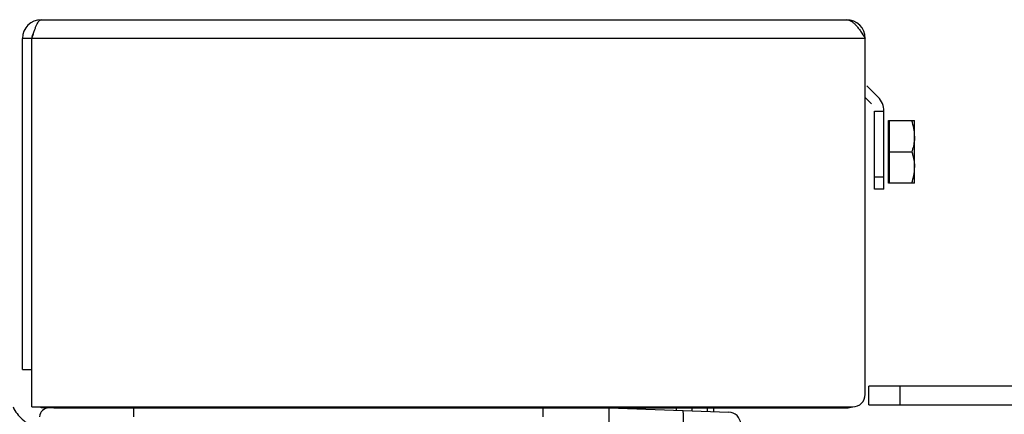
# Model space of a CAD drawing. Extents: x -1598 to 1181, y 8 to 1360.
# Tile 28 of 62: x -741 to -583, y 860 to 923. Entities that reach past the tile are written whole.
import ezdxf

# ---------------------------------------------------------------- set-up
doc = ezdxf.new("R2010")
doc.units = 0
doc.header["$LTSCALE"] = 65.395
doc.layers.add('SG38_1', color=7, linetype='CONTINUOUS')

msp = doc.modelspace()

# ---------------------------------------------------------------- linework, layer by layer
at = {"layer": 'SG38_1', "color": 6, "linetype": 'CONTINUOUS'}
for p, q in [((-737.69, 923.2), (-608.69, 923.2)), ((-740.69, 867.2), (-740.69, 920.2)), ((-739.19, 920.2), (-740.69, 920.2)), ((-605.69, 863.2), (-605.69, 920.2)), ((-602.69, 896.04), (-602.69, 908.54)), ((-601.99, 907.04), (-597.79, 907.04)), ((-597.79, 904.54), (-597.79, 907.04)), ((-601.79, 902.04), (-598.23, 902.04)), ((-597.79, 897.04), (-597.79, 899.54)), ((-602.69, 896.04), (-604.19, 896.04)), ((-597.79, 897.04), (-601.99, 897.04)), ((-740.69, 867.2), (-739.19, 867.2)), ((-739.19, 861.2), (-739.19, 867.2)), ((-581.14, 864.54), (-605.14, 864.54)), ((-605.14, 861.54), (-605.14, 864.54)), ((-739.19, 861.2), (-607.69, 861.2)), ((-737.69, 861.04), (-737.69, 861.2)), ((-711.69, 861.04), (-711.69, 861.2)), ((-635.94, 860.67), (-635.94, 861.2)), ((-633.44, 860.58), (-633.44, 861.2)), ((-630.94, 860.49), (-630.94, 861.2)), ((-629.94, 860.46), (-629.94, 861.2)), ((-605.14, 861.54), (-581.14, 861.54)), ((-735.69, 861.04), (-737.69, 861.04)), ((-627.56, 860.37), (-627.56, 860.37))]:
    msp.add_line(p, q, dxfattribs=at)
at = {"layer": 'SG38_1', "color": 2, "linetype": 'CONTINUOUS'}
for p, q in [((-739.19, 867.2), (-739.19, 920.2)), ((-605.45, 912.63), (-603.63, 910.8)), ((-605.69, 910.74), (-604.69, 909.74)), ((-604.19, 908.54), (-602.69, 908.54)), ((-604.19, 896.04), (-604.19, 908.54)), ((-601.99, 897.04), (-601.99, 907.04)), ((-601.79, 897.04), (-601.79, 907.04)), ((-597.79, 899.54), (-597.79, 904.54)), ((-735.69, 861.2), (-735.69, 861.04)), ((-726.69, 861.2), (-726.69, 861.04)), ((-735.69, 861.04), (-608.69, 861.04)), ((-722.89, 861.04), (-722.89, 859.62)), ((-657.26, 859.62), (-657.26, 861.04)), ((-646.69, 861.04), (-627.56, 860.37)), ((-646.69, 839.27), (-646.69, 861.04)), ((-646.69, 861.04), (-646.69, 861.04)), ((-627.56, 860.37), (-627.56, 860.37))]:
    msp.add_line(p, q, dxfattribs=at)
at = {"layer": 'SG38_1', "color": 9, "linetype": 'CONTINUOUS'}
for p, q in [((-605.69, 920.2), (-739.19, 920.2)), ((-604.19, 898.04), (-602.69, 898.04)), ((-600.14, 864.54), (-600.14, 861.54))]:
    msp.add_line(p, q, dxfattribs=at)
at = {"layer": 'SG38_1', "color": 6, "linetype": 'CONTINUOUS'}
for centre, radius, start, end in [((-737.69, 920.2), 3, 90, 180), ((-608.69, 920.2), 3, 0, 90), ((-607.69, 863.2), 2, 270, 360), ((-736.46, 859.54), 1.5, 90, 177), ((-627.63, 858.37), 2, 2.9998, 87.998)]:
    msp.add_arc(centre, radius, start, end, dxfattribs=at)
at = {"layer": 'SG38_1', "color": 2, "linetype": 'CONTINUOUS'}
for centre, radius, start, end in [((-737.69, 920.2), 1.5, 144.2868, 179.9976), ((-605.89, 908.54), 3.2, 0, 45), ((-734.69, 864.04), 3, 251.4235, 270), ((-608.69, 864.04), 3, 270, 288.5699)]:
    msp.add_arc(centre, radius, start, end, dxfattribs=at)
for points, knots in [([(-739.19, 920.2), (-739.13, 920.39), (-739, 920.77), (-738.82, 921.33), (-738.64, 921.85), (-738.45, 922.3), (-738.27, 922.67), (-738.11, 922.92), (-737.98, 923.06), (-737.88, 923.14), (-737.79, 923.19), (-737.72, 923.2), (-737.69, 923.2)], [0, 0, 0, 0, 0.17784, 0.349494, 0.509086, 0.651387, 0.772216, 0.869064, 0.908556, 0.942681, 0.972552, 1, 1, 1, 1]), ([(-597.79, 904.54), (-597.79, 904.43), (-597.79, 904.22), (-597.83, 903.69), (-597.93, 903.12), (-598.09, 902.5), (-598.19, 902.19), (-598.23, 902.04)], [0, 0, 0, 0, 0.124418, 0.248938, 0.623237, 0.811313, 1, 1, 1, 1]), ([(-598.23, 902.04), (-598.17, 901.84), (-598.06, 901.48), (-597.94, 900.96), (-597.85, 900.49), (-597.8, 900.02), (-597.79, 899.7), (-597.79, 899.54)], [0, 0, 0, 0, 0.251402, 0.439248, 0.626545, 0.813389, 1, 1, 1, 1])]:
    msp.add_open_spline(points, degree=3, knots=knots, dxfattribs=at)
at = {"layer": 'SG38_1', "color": 6, "linetype": 'CONTINUOUS'}
for points, knots in [([(-608.69, 923.2), (-608.56, 923.2), (-608.3, 923.15), (-607.91, 922.97), (-607.54, 922.69), (-607.17, 922.31), (-606.8, 921.85), (-606.29, 921.15), (-605.93, 920.58), (-605.69, 920.2)], [0, 0, 0, 0, 0.086475, 0.180387, 0.286679, 0.407246, 0.541566, 0.687444, 1, 1, 1, 1]), ([(-597.79, 904.54), (-597.79, 904.96), (-597.87, 905.81), (-598.1, 906.63), (-598.23, 907.04)], [0, 0, 0, 0, 0.49812, 1, 1, 1, 1]), ([(-598.23, 897.04), (-598.1, 897.44), (-597.87, 898.26), (-597.79, 899.12), (-597.79, 899.54)], [0, 0, 0, 0, 0.50188, 1, 1, 1, 1])]:
    msp.add_open_spline(points, degree=3, knots=knots, dxfattribs=at)
at = {"layer": 'SG38_1', "color": 9, "linetype": 'CONTINUOUS'}
for points, knots in [([(-742.19, 861.18), (-742.02, 860.81), (-741.59, 860.1), (-740.76, 859.18), (-739.75, 858.45), (-738.99, 858.11), (-738.59, 857.99)], [0, 0, 0, 0, 0.249816, 0.499751, 0.749817, 1, 1, 1, 1]), ([(-634.81, 858.74), (-634.81, 858.86), (-634.8, 859.1), (-634.8, 859.46), (-634.81, 859.78), (-634.82, 860.06), (-634.83, 860.29), (-634.85, 860.46), (-634.88, 860.57), (-634.9, 860.62), (-634.91, 860.63), (-634.92, 860.63)], [0, 0, 0, 0, 0.19557, 0.382141, 0.5531, 0.702412, 0.824858, 0.91629, 0.974039, 0.990355, 1, 1, 1, 1])]:
    msp.add_open_spline(points, degree=3, knots=knots, dxfattribs=at)

doc.saveas('drawing.dxf')
